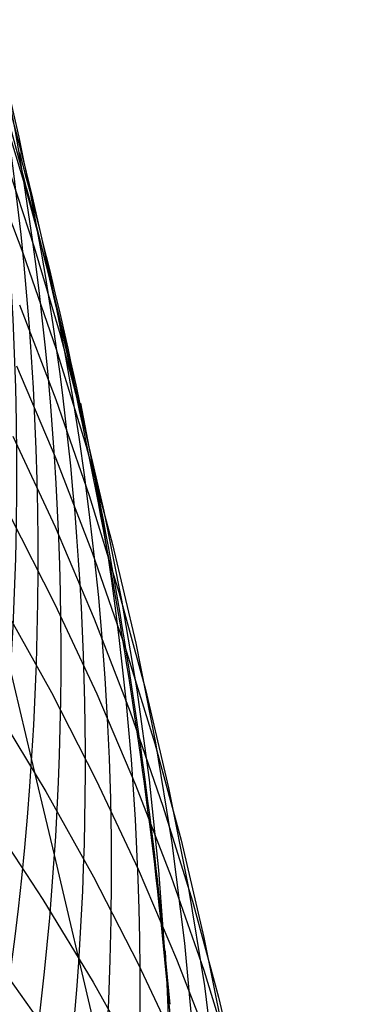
# Model space of a CAD drawing. Extents: x -383 to 1849, y -1185 to -529.
# Tile 200 of 256: x -350.53 to -348.98, y -931.9 to -927.43. Entities that reach past the tile are written whole.
import ezdxf

# ---------------------------------------------------------------- set-up
doc = ezdxf.new("R2010")
doc.units = 0
doc.layers.add('PREDEFINITO', color=7, linetype='CONTINUOUS')

msp = doc.modelspace()

# ---------------------------------------------------------------- linework, layer by layer
at = {"layer": 'PREDEFINITO'}
for p, q in [((-350.6158348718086, -927.8377172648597, 546.2219271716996), (-350.5136307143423, -928.1788348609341, 546.3335127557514)), ((-350.6856343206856, -928.0554723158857, 542.5421775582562), (-350.5204887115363, -928.4880121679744, 542.7064748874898)), ((-350.5984685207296, -928.0686796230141, 544.4371301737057), (-350.4693280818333, -928.4623450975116, 544.575831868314)), ((-350.5136307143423, -928.1788348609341, 546.3335127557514), (-350.4201727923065, -928.522167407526, 546.4452229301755)), ((-350.5204887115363, -928.4880121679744, 542.7064748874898), (-350.3699648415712, -928.9253115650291, 542.8713647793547)), ((-350.4693280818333, -928.4623450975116, 544.575831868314), (-350.3520032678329, -928.8592755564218, 544.7147955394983)), ((-350.4201727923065, -928.522167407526, 546.4452229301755), (-350.3355667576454, -928.8675100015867, 546.556987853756)), ((-350.5353368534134, -928.7253635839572, 540.8912190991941), (-350.3705460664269, -929.1552380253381, 541.0649971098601)), ((-350.3520032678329, -928.8592755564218, 544.7147955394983), (-350.2466615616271, -929.2591438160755, 544.8539017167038)), ((-350.3355667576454, -928.8675100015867, 546.556987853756), (-350.2599182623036, -929.2146577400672, 546.6687376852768)), ((-350.3699648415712, -928.9253115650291, 542.8713647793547), (-350.2343024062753, -929.3669122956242, 543.0366684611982)), ((-350.5492558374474, -929.0013992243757, 539.0710946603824), (-350.3708717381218, -929.4227447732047, 539.2531536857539)), ((-350.3705460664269, -929.1552380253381, 541.0649971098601), (-350.2203638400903, -929.589835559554, 541.2393835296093)), ((-350.2466615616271, -929.2591438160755, 544.8539017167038), (-350.153470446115, -929.6616226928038, 544.9930309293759)), ((-350.5663073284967, -929.3207355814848, 537.2483820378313), (-350.3746984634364, -929.7327565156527, 537.4383602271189)), ((-350.2343024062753, -929.3669122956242, 543.0366684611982), (-350.1137411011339, -929.8123561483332, 543.2022071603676)), ((-350.3708717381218, -929.4227447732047, 539.2531536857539), (-350.2068580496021, -929.849254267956, 539.4360459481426)), ((-350.2203638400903, -929.589835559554, 541.2393835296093), (-350.0850301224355, -930.0286975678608, 541.4141877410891)), ((-350.153470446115, -929.6616226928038, 544.9930309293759), (-350.0725974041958, -930.0663850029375, 545.1320637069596)), ((-350.579973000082, -929.6818690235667, 535.4241205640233), (-350.3757852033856, -930.0833682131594, 535.621208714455)), ((-350.3746984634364, -929.7327565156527, 537.4383602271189), (-350.1972277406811, -930.15037870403, 537.6294168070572)), ((-350.1137411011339, -929.8123561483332, 543.2022071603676), (-350.008520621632, -930.2611849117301, 543.3678021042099)), ((-350.2068580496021, -929.849254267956, 539.4360459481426), (-350.0574538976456, -930.2804719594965, 539.6195706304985)), ((-350.4808129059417, -930.7851471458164, 554.1164919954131), (-350.6662333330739, -930.0052030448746, 557.3403567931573)), ((-350.0850301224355, -930.0286975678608, 541.4141877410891), (-349.9647848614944, -930.4713654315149, 541.5892191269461)), ((-350.0725974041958, -930.0663850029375, 545.1320637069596), (-350.0042099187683, -930.4731035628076, 545.2708805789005)), ((-350.6080634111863, -930.0941917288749, 533.6015801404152), (-350.3910738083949, -930.4853423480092, 533.8057449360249)), ((-350.3757852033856, -930.0833682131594, 535.621208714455), (-350.18552093, -930.4909055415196, 535.8196425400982)), ((-350.1972277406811, -930.15037870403, 537.6294168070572), (-350.03413303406, -930.5731508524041, 537.8213410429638)), ((-350.0574538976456, -930.2804719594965, 539.6195706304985), (-349.9228984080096, -930.7159420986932, 539.8035269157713)), ((-350.008520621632, -930.2611849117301, 543.3678021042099), (-349.9188806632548, -930.7129403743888, 543.5332745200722)), ((-350.3910738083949, -930.4853423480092, 533.8057449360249), (-350.1877698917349, -930.8829379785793, 534.0115349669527)), ((-350.18552093, -930.4909055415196, 535.8196425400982), (-350.0094139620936, -930.9040375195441, 536.019203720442)), ((-350.0042099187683, -930.4731035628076, 545.2708805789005), (-349.9484754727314, -930.8814511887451, 545.4093620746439)), ((-349.9647848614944, -930.4713654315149, 541.5892191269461), (-349.8598680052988, -930.9173805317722, 541.7642870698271)), ((-350.6465303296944, -930.5539423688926, 531.7804189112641), (-350.4166893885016, -930.9348602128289, 531.9916223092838)), ((-350.03413303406, -930.5731508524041, 537.8213410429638), (-349.8856522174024, -931.0006216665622, 538.0139222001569)), ((-349.9228984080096, -930.7159420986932, 539.8035269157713), (-349.8034307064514, -931.1552089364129, 539.9877139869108)), ((-349.9188806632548, -930.7129403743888, 543.5332745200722), (-349.8450609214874, -931.1671643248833, 543.6984456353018)), ((-350.3770081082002, -931.2221185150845, 552.5169012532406), (-350.4808129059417, -930.7851471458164, 554.1164919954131)), ((-350.1877698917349, -930.8829379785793, 534.0115349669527), (-349.9983854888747, -931.286539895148, 534.2187222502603)), ((-350.0094139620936, -930.9040375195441, 536.019203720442), (-349.8476980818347, -931.3223206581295, 536.2196739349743)), ((-349.9484754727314, -930.8814511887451, 545.4093620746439), (-349.9055615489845, -931.291100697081, 545.5473887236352)), ((-350.4166893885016, -930.9348602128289, 531.9916223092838), (-350.2002974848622, -931.3226241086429, 532.2047515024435)), ((-349.8598680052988, -930.9173805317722, 541.7642870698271), (-349.7705195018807, -931.3662842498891, 541.939200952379)), ((-349.8856522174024, -931.0006216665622, 538.0139222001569), (-349.7520231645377, -931.4323398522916, 538.2069495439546)), ((-350.6719871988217, -931.0557644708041, 529.9625183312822), (-350.4301907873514, -931.4246059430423, 530.1794420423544)), ((-349.8450609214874, -931.1671643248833, 543.6984456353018), (-349.787301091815, -931.6233985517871, 543.8631366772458)), ((-349.8034307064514, -931.1552089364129, 539.9877139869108), (-349.6992899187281, -931.5978167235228, 540.1719310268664)), ((-350.1481232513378, -932.2031295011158, 549.3508510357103), (-350.3770081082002, -931.2221185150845, 552.5169012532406)), ((-349.9983854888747, -931.286539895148, 534.2187222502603), (-349.8231544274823, -931.6957093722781, 534.4270788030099)), ((-349.9055615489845, -931.291100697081, 545.5473887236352), (-349.8756356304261, -931.7017249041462, 545.6848410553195)), ((-350.2002974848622, -931.3226241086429, 532.2047515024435), (-349.9975894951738, -931.7167964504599, 532.419566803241)), ((-349.8476980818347, -931.3223206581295, 536.2196739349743), (-349.7006070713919, -931.7453114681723, 536.4208348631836)), ((-349.7705195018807, -931.3662842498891, 541.939200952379), (-349.6969792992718, -931.8176179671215, 542.1137701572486)), ((-350.4301907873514, -931.4246059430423, 530.1794420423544), (-350.201641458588, -931.8006899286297, 530.398609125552)), ((-349.7520231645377, -931.4323398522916, 538.2069495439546), (-349.633483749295, -931.8678541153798, 538.4002123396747)), ((-350.7100648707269, -931.6062375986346, 528.1484565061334), (-350.4562429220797, -931.9631128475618, 528.3709609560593)), ((-349.787301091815, -931.6233985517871, 543.8631366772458), (-349.7458408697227, -932.0811848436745, 544.0271688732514)), ((-349.6992899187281, -931.5978167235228, 540.1719310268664), (-349.6107151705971, -932.0433097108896, 540.3559772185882)), ((-349.9975894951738, -931.7167964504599, 532.419566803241), (-349.8088002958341, -932.116939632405, 532.6358285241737)), ((-349.8231544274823, -931.6957093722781, 534.4270788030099), (-349.662310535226, -932.1100076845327, 534.6363766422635)), ((-349.7006070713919, -931.7453114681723, 536.4208348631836), (-349.5683747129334, -932.1725664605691, 536.6224681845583)), ((-350.201641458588, -931.8006899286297, 530.398609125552), (-349.9865721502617, -932.1835874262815, 530.6197727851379)), ((-349.6969792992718, -931.8176179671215, 542.1137701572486), (-349.6394873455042, -932.2709230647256, 542.287804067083)), ((-349.633483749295, -931.8678541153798, 538.4002123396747), (-349.5302718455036, -932.3067131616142, 538.5934998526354))]:
    msp.add_line(p, q, dxfattribs=at)
at = {"layer": 'PREDEFINITO', "extrusion": (-0.01682422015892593, 0.1718108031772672, -0.9849862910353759)}
msp.add_arc((454.7760112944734, -773.0550166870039, -732.3989821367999), 14.96078830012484, 82.65114577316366, 280.0999895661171, dxfattribs=at)
at = {"layer": 'PREDEFINITO', "extrusion": (-0.01683288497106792, 0.3075132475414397, -0.9513949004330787)}
msp.add_arc((416.4254327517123, -680.2014618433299, -850.7397567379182), 14.97897654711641, 55.83898290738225, 295.2730315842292, dxfattribs=at)
at = {"layer": 'PREDEFINITO', "extrusion": (-0.01680727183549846, 0.326120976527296, -0.945178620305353)}
msp.add_arc((413.543205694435, -664.5930906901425, -866.0818114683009), 14.97443206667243, 51.68409155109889, 297.6498818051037, dxfattribs=at)
at = {"layer": 'PREDEFINITO', "extrusion": (0.740643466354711, -0.28574050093, 0.6081115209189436)}
msp.add_arc((-1025.010868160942, 457.7877056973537, 338.3016968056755), 43.05249861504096, 319.9741828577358, 336.7303004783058, dxfattribs=at)
at = {"layer": 'PREDEFINITO', "extrusion": (0.03370463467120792, -0.1796916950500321, -0.9831454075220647)}
msp.add_arc((-530.5245871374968, 933.4155159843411, -392.651478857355), 14.8564879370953, 330.6299803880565, 58.37375432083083, dxfattribs=at)
at = {"layer": 'PREDEFINITO', "extrusion": (0.03840575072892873, -0.1989779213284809, -0.9792511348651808)}
msp.add_arc((-534.8800671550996, 938.4892438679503, -372.5335073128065), 14.78601798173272, 335.2946483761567, 55.29157586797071, dxfattribs=at)
at = {"layer": 'PREDEFINITO', "extrusion": (0.04277473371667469, -0.2181467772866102, -0.9749781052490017)}
msp.add_arc((-537.2705991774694, 944.3040617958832, -352.195392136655), 14.70156824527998, 339.9070952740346, 52.17370790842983, dxfattribs=at)
at = {"layer": 'PREDEFINITO', "extrusion": (0.04734977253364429, -0.2372233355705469, -0.9703005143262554)}
msp.add_arc((-540.0104739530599, 949.5118693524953, -331.7900885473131), 14.60553444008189, 344.5124611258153, 49.01345259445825, dxfattribs=at)
at = {"layer": 'PREDEFINITO', "extrusion": (0.05205335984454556, -0.2562620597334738, -0.9652047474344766)}
msp.add_arc((-542.7403810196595, 954.3581862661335, -311.2333126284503), 14.49603111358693, 349.0891409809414, 45.76957883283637, dxfattribs=at)
at = {"layer": 'PREDEFINITO', "extrusion": (0.05652008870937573, -0.2751299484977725, -0.9597442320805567)}
msp.add_arc((-544.4718402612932, 959.3547916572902, -290.5497146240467), 14.38146304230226, 353.7140084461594, 42.48812222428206, dxfattribs=at)
at = {"layer": 'PREDEFINITO', "extrusion": (0.3229599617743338, -0.3058996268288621, 0.8956127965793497)}
msp.add_arc((-936.9334252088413, -88.09462889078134, 660.7196175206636), 25.22308769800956, 321.6051463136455, 331.2235279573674, dxfattribs=at)
at = {"layer": 'PREDEFINITO', "extrusion": (0.3229599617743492, -0.3058996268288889, 0.8956127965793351)}
msp.add_arc((-936.9647167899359, -88.12117360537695, 660.7328017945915), 25.22308769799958, 321.6051463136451, 331.2235279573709, dxfattribs=at)
at = {"layer": 'PREDEFINITO', "extrusion": (0.06081430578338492, -0.2938235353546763, -0.9539231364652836)}
msp.add_arc((-545.526996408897, 964.2748396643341, -269.7682985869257), 14.21235711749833, 359.9840189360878, 36.68698722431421, dxfattribs=at)
at = {"layer": 'PREDEFINITO', "extrusion": (0.06535861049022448, -0.3124623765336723, -0.9476790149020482)}
msp.add_arc((-547.0337157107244, 968.5453774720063, -248.8931899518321), 13.96083332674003, 8.130115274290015, 28.52073002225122, dxfattribs=at)

doc.saveas('drawing.dxf')
